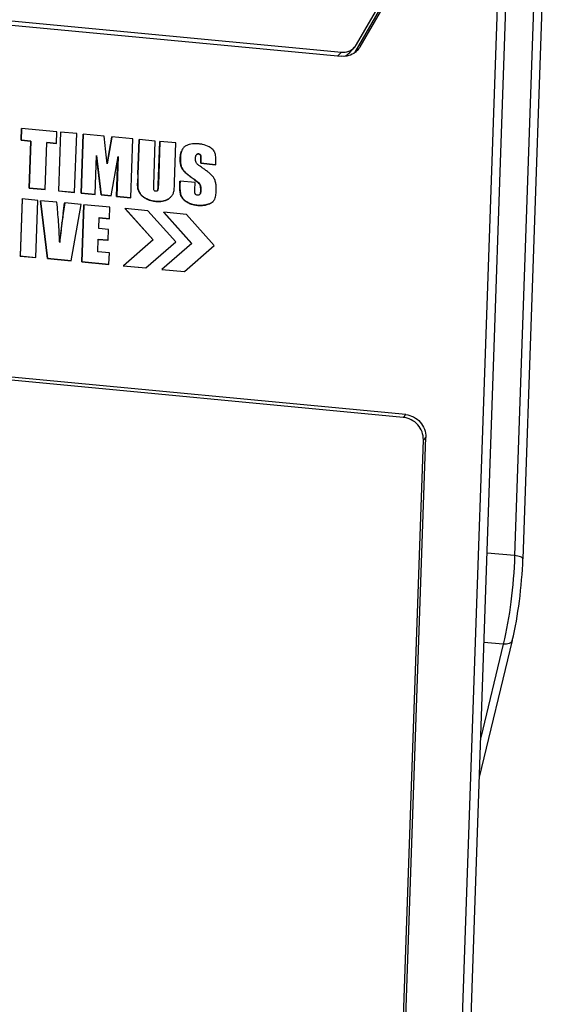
# Model space of a CAD drawing. Header units: millimetres. Extents: x -2787 to 4673, y -54 to 2046.
# Tile 21 of 124: x -1946 to -1921, y 259 to 305. Entities that reach past the tile are written whole.
import ezdxf

# ---------------------------------------------------------------- set-up
doc = ezdxf.new("R2010")
doc.units = ezdxf.units.MM
doc.header["$LTSCALE"] = 81.675
doc.layers.get('0').update_dxf_attribs({"linetype": 'CONTINUOUS'})
doc.layers.add('INTFCLR_3', color=7, linetype='CONTINUOUS')

msp = doc.modelspace()

# ---------------------------------------------------------------- linework, layer by layer
at = {"color": 3}
for p, q in [((-1925.906, 253.529), (-1922.108, 363.376)), ((-1925.521, 253.386), (-1921.723, 363.232)), ((-1921.464, 333.312), (-1923.307, 280.003)), ((-1921.078, 333.169), (-1922.921, 279.86)), ((-1930.697, 303.882), (-1925.112, 313.555)), ((-1930.527, 303.778), (-1924.942, 313.451)), ((-1930.755, 303.526), (-1925.17, 313.199)), ((-1963.556, 306.57), (-1931.405, 303.527)), ((-1963.563, 306.377), (-1931.412, 303.334)), ((-1931.014, 303.508), (-1930.786, 303.76)), ((-1930.784, 303.762), (-1930.697, 303.882)), ((-1931.566, 303.349), (-1931.405, 303.527)), ((-1946.354, 299.962), (-1946.373, 299.412)), ((-1946.35, 299.967), (-1946.369, 299.417)), ((-1946.354, 299.962), (-1946.35, 299.967)), ((-1944.703, 299.811), (-1946.35, 299.967)), ((-1944.722, 299.262), (-1944.703, 299.811)), ((-1944.536, 299.79), (-1944.631, 297.044)), ((-1944.531, 299.795), (-1944.626, 297.049)), ((-1944.536, 299.79), (-1944.531, 299.795)), ((-1943.778, 299.724), (-1944.531, 299.795)), ((-1943.873, 296.978), (-1943.778, 299.724)), ((-1943.48, 299.69), (-1943.575, 296.944)), ((-1943.476, 299.695), (-1943.571, 296.949)), ((-1943.48, 299.69), (-1943.476, 299.695)), ((-1942.501, 299.603), (-1943.476, 299.695)), ((-1942.136, 299.563), (-1942.35, 298.315)), ((-1942.131, 299.568), (-1942.349, 298.302)), ((-1942.136, 299.563), (-1942.131, 299.568)), ((-1941.151, 299.475), (-1942.131, 299.568)), ((-1946.373, 299.412), (-1946.369, 299.417)), ((-1946.373, 299.412), (-1945.928, 299.37)), ((-1946.369, 299.417), (-1945.923, 299.375)), ((-1945.928, 299.37), (-1946.004, 297.174)), ((-1945.923, 299.375), (-1945.999, 297.179)), ((-1945.928, 299.37), (-1945.923, 299.375)), ((-1945.246, 297.108), (-1945.17, 299.304)), ((-1945.17, 299.304), (-1944.722, 299.262)), ((-1945.17, 299.299), (-1944.727, 299.257)), ((-1944.727, 299.257), (-1944.722, 299.262)), ((-1941.246, 296.729), (-1941.151, 299.475)), ((-1940.864, 299.442), (-1940.92, 297.818)), ((-1940.859, 299.447), (-1940.916, 297.818)), ((-1940.864, 299.442), (-1940.859, 299.447)), ((-1940.106, 299.376), (-1940.859, 299.447)), ((-1940.177, 297.317), (-1940.106, 299.376)), ((-1939.894, 299.35), (-1939.964, 297.327)), ((-1939.89, 299.356), (-1939.96, 297.327)), ((-1939.894, 299.35), (-1939.89, 299.356)), ((-1939.136, 299.284), (-1939.89, 299.356)), ((-1939.2, 297.449), (-1939.136, 299.284)), ((-1942.912, 296.887), (-1942.849, 298.698)), ((-1942.85, 298.664), (-1942.639, 296.856)), ((-1942.849, 298.698), (-1942.635, 296.861)), ((-1942.349, 298.302), (-1942.432, 299.011)), ((-1942.168, 296.817), (-1941.841, 298.645)), ((-1941.847, 298.615), (-1941.909, 296.787)), ((-1941.841, 298.645), (-1941.905, 296.792)), ((-1937.995, 298.723), (-1937.99, 298.728)), ((-1938.936, 298.544), (-1938.932, 298.549)), ((-1938.932, 298.549), (-1938.932, 298.544)), ((-1938.932, 298.549), (-1938.932, 298.544)), ((-1937.974, 298.539), (-1937.981, 298.336)), ((-1937.981, 298.336), (-1937.977, 298.341)), ((-1937.981, 298.336), (-1937.282, 298.27)), ((-1937.97, 298.544), (-1937.977, 298.341)), ((-1937.977, 298.341), (-1937.277, 298.275)), ((-1937.974, 298.539), (-1937.97, 298.544)), ((-1937.282, 298.27), (-1937.277, 298.275)), ((-1937.277, 298.275), (-1937.273, 298.383)), ((-1940.92, 297.818), (-1940.916, 297.823)), ((-1940.916, 297.823), (-1940.916, 297.818)), ((-1938.745, 297.944), (-1938.741, 297.949)), ((-1940.923, 297.206), (-1940.919, 297.211)), ((-1939.964, 297.327), (-1939.96, 297.332)), ((-1939.96, 297.332), (-1939.96, 297.327)), ((-1938.949, 297.493), (-1938.956, 297.314)), ((-1938.956, 297.314), (-1938.951, 297.319)), ((-1938.945, 297.498), (-1938.951, 297.314)), ((-1938.951, 297.319), (-1938.951, 297.314)), ((-1938.949, 297.493), (-1938.945, 297.498)), ((-1938.245, 297.432), (-1938.945, 297.498)), ((-1938.382, 297.652), (-1938.377, 297.657)), ((-1938.257, 297.098), (-1938.245, 297.432)), ((-1938.038, 297.37), (-1938.033, 297.375)), ((-1946.004, 297.174), (-1945.999, 297.179)), ((-1946.004, 297.174), (-1945.25, 297.103)), ((-1945.999, 297.179), (-1945.246, 297.108)), ((-1945.25, 297.103), (-1945.246, 297.108)), ((-1944.631, 297.044), (-1944.626, 297.049)), ((-1944.631, 297.044), (-1943.878, 296.973)), ((-1944.626, 297.049), (-1943.873, 296.978)), ((-1943.878, 296.973), (-1943.873, 296.978)), ((-1943.575, 296.944), (-1943.571, 296.949)), ((-1943.575, 296.944), (-1942.917, 296.882)), ((-1943.571, 296.949), (-1942.912, 296.887)), ((-1942.917, 296.882), (-1942.912, 296.887)), ((-1942.639, 296.856), (-1942.635, 296.861)), ((-1942.639, 296.856), (-1942.172, 296.812)), ((-1942.635, 296.861), (-1942.168, 296.817)), ((-1942.172, 296.812), (-1942.168, 296.817)), ((-1941.909, 296.787), (-1941.905, 296.792)), ((-1941.909, 296.787), (-1941.251, 296.724)), ((-1941.905, 296.792), (-1941.246, 296.729)), ((-1939.375, 296.763), (-1939.372, 296.766)), ((-1938.906, 296.831), (-1938.901, 296.836)), ((-1937.979, 297.046), (-1937.975, 297.051)), ((-1937.259, 296.993), (-1937.255, 297.121)), ((-1946.332, 296.664), (-1946.424, 294.003)), ((-1946.327, 296.67), (-1946.419, 294.008)), ((-1946.332, 296.664), (-1946.327, 296.67)), ((-1945.597, 296.6), (-1946.327, 296.67)), ((-1945.689, 293.939), (-1945.597, 296.6)), ((-1945.475, 296.583), (-1945.47, 296.588)), ((-1945.475, 296.583), (-1945.145, 293.882)), ((-1944.7, 296.516), (-1945.47, 296.588)), ((-1945.47, 296.588), (-1945.14, 293.887)), ((-1944.342, 296.476), (-1944.41, 295.986)), ((-1944.338, 296.481), (-1944.406, 295.986)), ((-1944.342, 296.476), (-1944.338, 296.481)), ((-1943.567, 296.408), (-1944.338, 296.481)), ((-1944.031, 293.782), (-1943.567, 296.408)), ((-1943.449, 296.392), (-1943.541, 293.73)), ((-1943.444, 296.397), (-1943.536, 293.735)), ((-1943.449, 296.392), (-1943.444, 296.397)), ((-1942.226, 296.281), (-1943.444, 296.397)), ((-1942.245, 295.749), (-1942.226, 296.281)), ((-1941.251, 296.724), (-1941.246, 296.729)), ((-1940.527, 296.68), (-1940.522, 296.685)), ((-1944.41, 295.986), (-1944.405, 295.991)), ((-1944.405, 295.991), (-1944.406, 295.986)), ((-1941.51, 296.214), (-1941.505, 296.219)), ((-1941.51, 296.214), (-1940.207, 294.751)), ((-1940.445, 296.118), (-1941.505, 296.219)), ((-1941.505, 296.219), (-1940.203, 294.756)), ((-1939.145, 294.659), (-1940.445, 296.118)), ((-1939.709, 296.043), (-1939.705, 296.048)), ((-1939.709, 296.043), (-1938.407, 294.581)), ((-1938.644, 295.948), (-1939.705, 296.048)), ((-1939.705, 296.048), (-1938.402, 294.586)), ((-1937.345, 294.489), (-1938.644, 295.948)), ((-1942.75, 295.29), (-1942.732, 295.795)), ((-1942.733, 295.789), (-1942.249, 295.744)), ((-1942.732, 295.795), (-1942.245, 295.749)), ((-1942.249, 295.744), (-1942.245, 295.749)), ((-1942.294, 295.247), (-1942.75, 295.29)), ((-1942.311, 294.741), (-1942.294, 295.247)), ((-1944.573, 294.636), (-1944.574, 294.661)), ((-1944.573, 294.636), (-1944.574, 294.661)), ((-1942.787, 294.199), (-1942.767, 294.784)), ((-1942.768, 294.779), (-1942.316, 294.736)), ((-1942.767, 294.784), (-1942.311, 294.741)), ((-1942.316, 294.736), (-1942.311, 294.741)), ((-1940.203, 294.756), (-1941.595, 293.551)), ((-1940.541, 293.451), (-1939.145, 294.659)), ((-1938.402, 294.586), (-1939.794, 293.38)), ((-1938.741, 293.281), (-1937.345, 294.489)), ((-1946.424, 294.003), (-1946.419, 294.008)), ((-1946.424, 294.003), (-1945.694, 293.934)), ((-1946.419, 294.008), (-1945.689, 293.939)), ((-1942.251, 294.148), (-1942.787, 294.199)), ((-1942.27, 293.615), (-1942.251, 294.148)), ((-1945.694, 293.934), (-1945.689, 293.939)), ((-1945.145, 293.882), (-1945.14, 293.887)), ((-1945.145, 293.882), (-1944.036, 293.777)), ((-1945.14, 293.887), (-1944.031, 293.782)), ((-1944.036, 293.777), (-1944.031, 293.782)), ((-1943.541, 293.73), (-1943.536, 293.735)), ((-1943.541, 293.73), (-1942.274, 293.61)), ((-1943.536, 293.735), (-1942.27, 293.615)), ((-1942.274, 293.61), (-1942.27, 293.615)), ((-1941.599, 293.546), (-1941.595, 293.551)), ((-1941.599, 293.546), (-1940.546, 293.446)), ((-1941.595, 293.551), (-1940.541, 293.451)), ((-1940.546, 293.446), (-1940.541, 293.451)), ((-1939.799, 293.375), (-1939.794, 293.38)), ((-1939.799, 293.375), (-1938.745, 293.276)), ((-1939.794, 293.38), (-1938.741, 293.281)), ((-1938.745, 293.276), (-1938.741, 293.281)), ((-1928.514, 286.464), (-1951.866, 288.674)), ((-1928.4, 286.59), (-1951.752, 288.8)), ((-1928.4, 286.59), (-1928.514, 286.464)), ((-1928.543, 257.375), (-1927.574, 285.409)), ((-1928.429, 257.501), (-1927.46, 285.535)), ((-1927.46, 285.535), (-1927.574, 285.409)), ((-1923.307, 280.003), (-1924.596, 280.125)), ((-1923.417, 276.034), (-1924.958, 269.655)), ((-1923.842, 275.863), (-1924.894, 271.51)), ((-1923.842, 275.863), (-1924.741, 275.948))]:
    msp.add_line(p, q, dxfattribs=at)
for centre, radius, start, end in [((-1931.301, 304.227), 0.895, 317.9954, 319.3352), ((-1931.295, 304.222), 0.887, 319.3214, 329.9637), ((-1931.298, 304.225), 0.892, 307.7763, 318.0013), ((-1938.475, 298.768), 0.426, 138.7301, 146.7592), ((-1938.459, 298.755), 0.446, 137.9225, 138.7825), ((-1938.528, 298.804), 0.362, 146.8458, 147.8721), ((-1938.086, 298.659), 0.122, 139.4009, 140.9202), ((-1938.087, 298.66), 0.121, 137.8017, 139.4012), ((-1938.065, 298.682), 0.0881, 29.547, 31.453), ((-1939.14, 298.586), 1.171, 357.9486, 0.0361), ((-1940.405, 297.256), 0.515, 184.996, 185.4381), ((-1940.054, 297.097), 0.0683, 308.2997, 313.9244), ((-1940.053, 297.096), 0.0667, 313.9313, 317.9584), ((-1939.785, 297.135), 0.554, 317.1294, 317.4943), ((-1939.784, 297.134), 0.552, 317.4943, 317.8277), ((-1938.519, 296.968), 0.405, 199.1, 199.4394), ((-1938.119, 296.966), 0.128, 317.8363, 324.8243), ((-1938.672, 297.075), 0.698, 357.5766, 358.0222), ((-1937.914, 297.223), 0.847, 289.0753, 289.4472), ((-1937.67, 296.83), 0.383, 313.6459, 317.8077)]:
    msp.add_arc(centre, radius, start, end, dxfattribs=at)
for points, knots in [([(-1931.405, 303.527), (-1931.291, 303.516), (-1931.056, 303.544), (-1930.86, 303.678), (-1930.784, 303.762)], [0, 0, 0, 0, 0.50531, 1, 1, 1, 1]), ([(-1930.752, 303.52), (-1930.843, 303.449), (-1931.057, 303.343), (-1931.295, 303.323), (-1931.412, 303.334)], [0, 0, 0, 0, 0.495053, 1, 1, 1, 1]), ([(-1937.59, 299.106), (-1937.685, 299.157), (-1937.841, 299.208), (-1938.054, 299.242), (-1938.265, 299.257), (-1938.478, 299.236), (-1938.673, 299.157), (-1938.756, 299.092), (-1938.79, 299.054)], [0, 0, 0, 0, 0.255234, 0.381817, 0.507708, 0.755846, 0.878334, 1, 1, 1, 1]), ([(-1937.273, 298.383), (-1937.272, 298.418), (-1937.271, 298.487), (-1937.273, 298.592), (-1937.283, 298.696), (-1937.299, 298.783), (-1937.322, 298.85), (-1937.354, 298.914), (-1937.412, 298.983), (-1937.497, 299.051), (-1937.559, 299.089), (-1937.59, 299.106)], [0, 0, 0, 0, 0.122688, 0.245726, 0.369232, 0.493404, 0.555984, 0.618974, 0.745625, 0.872849, 1, 1, 1, 1]), ([(-1938.835, 298.997), (-1938.857, 298.964), (-1938.888, 298.892), (-1938.924, 298.74), (-1938.934, 298.622), (-1938.936, 298.544)], [0, 0, 0, 0, 0.247011, 0.49799, 1, 1, 1, 1]), ([(-1938.834, 298.996), (-1938.855, 298.964), (-1938.885, 298.893), (-1938.92, 298.742), (-1938.929, 298.626), (-1938.932, 298.549)], [0, 0, 0, 0, 0.247175, 0.498124, 1, 1, 1, 1]), ([(-1938.223, 298.577), (-1938.222, 298.605), (-1938.217, 298.66), (-1938.198, 298.715), (-1938.18, 298.736)], [0, 0, 0, 0, 0.503994, 1, 1, 1, 1]), ([(-1938.176, 298.741), (-1938.164, 298.752), (-1938.135, 298.771), (-1938.083, 298.773), (-1938.032, 298.762), (-1938.004, 298.738), (-1937.995, 298.723)], [0, 0, 0, 0, 0.242916, 0.490763, 0.743438, 1, 1, 1, 1]), ([(-1938.142, 298.767), (-1938.123, 298.776), (-1938.078, 298.78), (-1938.034, 298.768), (-1938.016, 298.755)], [0, 0, 0, 0, 0.493332, 1, 1, 1, 1]), ([(-1937.995, 298.723), (-1937.987, 298.71), (-1937.978, 298.679), (-1937.975, 298.632), (-1937.973, 298.585), (-1937.974, 298.555), (-1937.974, 298.539)], [0, 0, 0, 0, 0.251783, 0.505413, 0.753436, 1, 1, 1, 1]), ([(-1937.978, 298.699), (-1937.974, 298.681), (-1937.97, 298.643), (-1937.969, 298.605), (-1937.969, 298.587)], [0, 0, 0, 0, 0.505683, 1, 1, 1, 1]), ([(-1938.936, 298.544), (-1938.938, 298.49), (-1938.937, 298.383), (-1938.91, 298.224), (-1938.848, 298.072), (-1938.784, 297.982), (-1938.745, 297.944)], [0, 0, 0, 0, 0.246322, 0.495038, 0.746362, 1, 1, 1, 1]), ([(-1938.932, 298.544), (-1938.934, 298.491), (-1938.932, 298.385), (-1938.904, 298.227), (-1938.843, 298.076), (-1938.779, 297.987), (-1938.741, 297.949)], [0, 0, 0, 0, 0.246336, 0.495066, 0.746388, 1, 1, 1, 1]), ([(-1938.191, 298.366), (-1938.208, 298.398), (-1938.224, 298.47), (-1938.225, 298.541), (-1938.223, 298.577)], [0, 0, 0, 0, 0.502585, 1, 1, 1, 1]), ([(-1937.984, 298.178), (-1938.004, 298.191), (-1938.042, 298.217), (-1938.098, 298.261), (-1938.151, 298.307), (-1938.181, 298.345), (-1938.191, 298.366)], [0, 0, 0, 0, 0.248877, 0.498526, 0.751496, 1, 1, 1, 1]), ([(-1937.255, 297.121), (-1937.255, 297.177), (-1937.258, 297.288), (-1937.278, 297.427), (-1937.309, 297.536), (-1937.342, 297.615), (-1937.388, 297.687), (-1937.463, 297.774), (-1937.569, 297.872), (-1937.703, 297.979), (-1937.842, 298.081), (-1937.937, 298.146), (-1937.984, 298.178)], [0, 0, 0, 0, 0.122182, 0.245219, 0.307256, 0.369626, 0.432378, 0.495406, 0.621601, 0.747805, 0.87393, 1, 1, 1, 1]), ([(-1940.92, 297.818), (-1940.924, 297.716), (-1940.927, 297.563), (-1940.93, 297.359), (-1940.928, 297.257), (-1940.923, 297.206)], [0, 0, 0, 0, 0.499273, 0.749387, 1, 1, 1, 1]), ([(-1940.916, 297.818), (-1940.919, 297.717), (-1940.923, 297.565), (-1940.926, 297.363), (-1940.923, 297.262), (-1940.919, 297.211)], [0, 0, 0, 0, 0.499273, 0.749387, 1, 1, 1, 1]), ([(-1938.745, 297.944), (-1938.718, 297.916), (-1938.659, 297.865), (-1938.537, 297.769), (-1938.444, 297.698), (-1938.382, 297.652)], [0, 0, 0, 0, 0.249985, 0.500251, 1, 1, 1, 1]), ([(-1938.741, 297.949), (-1938.713, 297.921), (-1938.655, 297.87), (-1938.533, 297.774), (-1938.44, 297.703), (-1938.377, 297.657)], [0, 0, 0, 0, 0.249985, 0.500251, 1, 1, 1, 1]), ([(-1940.923, 297.206), (-1940.918, 297.15), (-1940.897, 297.066), (-1940.846, 296.964), (-1940.799, 296.891), (-1940.741, 296.826), (-1940.653, 296.751), (-1940.578, 296.706), (-1940.527, 296.68)], [0, 0, 0, 0, 0.246571, 0.371341, 0.49675, 0.622524, 0.748502, 1, 1, 1, 1]), ([(-1940.918, 297.207), (-1940.913, 297.151), (-1940.891, 297.068), (-1940.84, 296.966), (-1940.793, 296.895), (-1940.735, 296.83), (-1940.648, 296.756), (-1940.573, 296.711), (-1940.522, 296.685)], [0, 0, 0, 0, 0.246643, 0.371416, 0.49682, 0.622579, 0.74854, 1, 1, 1, 1]), ([(-1940.083, 297.028), (-1940.097, 297.029), (-1940.126, 297.035), (-1940.16, 297.066), (-1940.172, 297.108), (-1940.176, 297.15), (-1940.179, 297.192), (-1940.179, 297.248), (-1940.178, 297.289), (-1940.177, 297.317)], [0, 0, 0, 0, 0.127384, 0.254205, 0.380004, 0.504797, 0.628877, 0.752732, 1, 1, 1, 1]), ([(-1939.964, 297.327), (-1939.965, 297.306), (-1939.967, 297.262), (-1939.971, 297.197), (-1939.977, 297.143), (-1939.984, 297.1), (-1939.989, 297.079), (-1939.994, 297.069)], [0, 0, 0, 0, 0.251097, 0.501744, 0.751499, 0.876175, 1, 1, 1, 1]), ([(-1939.96, 297.327), (-1939.96, 297.306), (-1939.962, 297.263), (-1939.967, 297.199), (-1939.972, 297.146), (-1939.98, 297.104), (-1939.985, 297.084), (-1939.989, 297.074)], [0, 0, 0, 0, 0.25111, 0.50174, 0.751489, 0.876174, 1, 1, 1, 1]), ([(-1939.236, 297.013), (-1939.221, 297.084), (-1939.211, 297.194), (-1939.204, 297.34), (-1939.201, 297.413), (-1939.2, 297.449)], [0, 0, 0, 0, 0.498732, 0.749514, 1, 1, 1, 1]), ([(-1938.956, 297.314), (-1938.958, 297.233), (-1938.959, 297.111), (-1938.938, 296.949), (-1938.919, 296.869), (-1938.906, 296.831)], [0, 0, 0, 0, 0.497922, 0.74819, 1, 1, 1, 1]), ([(-1938.951, 297.314), (-1938.954, 297.234), (-1938.954, 297.113), (-1938.934, 296.953), (-1938.915, 296.874), (-1938.901, 296.836)], [0, 0, 0, 0, 0.497945, 0.748204, 1, 1, 1, 1]), ([(-1938.382, 297.652), (-1938.352, 297.63), (-1938.292, 297.586), (-1938.204, 297.518), (-1938.117, 297.449), (-1938.062, 297.398), (-1938.038, 297.37)], [0, 0, 0, 0, 0.249623, 0.499449, 0.750217, 1, 1, 1, 1]), ([(-1938.377, 297.657), (-1938.347, 297.635), (-1938.288, 297.591), (-1938.2, 297.523), (-1938.112, 297.454), (-1938.057, 297.403), (-1938.033, 297.375)], [0, 0, 0, 0, 0.249623, 0.499449, 0.750217, 1, 1, 1, 1]), ([(-1938.038, 297.37), (-1938.02, 297.348), (-1938.002, 297.308), (-1937.99, 297.253), (-1937.982, 297.197), (-1937.977, 297.128), (-1937.978, 297.073), (-1937.979, 297.046)], [0, 0, 0, 0, 0.252229, 0.380424, 0.506824, 0.754419, 1, 1, 1, 1]), ([(-1938.006, 297.328), (-1937.996, 297.306), (-1937.985, 297.259), (-1937.973, 297.167), (-1937.973, 297.097), (-1937.975, 297.051)], [0, 0, 0, 0, 0.255824, 0.507522, 1, 1, 1, 1]), ([(-1940.527, 296.68), (-1940.434, 296.632), (-1940.284, 296.583), (-1940.08, 296.553), (-1939.877, 296.542), (-1939.672, 296.569), (-1939.489, 296.656), (-1939.413, 296.721), (-1939.379, 296.758)], [0, 0, 0, 0, 0.255314, 0.381947, 0.507815, 0.755768, 0.878319, 1, 1, 1, 1]), ([(-1940.522, 296.685), (-1940.43, 296.638), (-1940.281, 296.589), (-1940.078, 296.559), (-1939.876, 296.547), (-1939.672, 296.573), (-1939.49, 296.658), (-1939.413, 296.722), (-1939.379, 296.758)], [0, 0, 0, 0, 0.255276, 0.381891, 0.50775, 0.755734, 0.878304, 1, 1, 1, 1]), ([(-1940.012, 297.044), (-1940.021, 297.036), (-1940.045, 297.026), (-1940.071, 297.026), (-1940.083, 297.028)], [0, 0, 0, 0, 0.491102, 1, 1, 1, 1]), ([(-1939.372, 296.766), (-1939.341, 296.801), (-1939.283, 296.877), (-1939.246, 296.967), (-1939.236, 297.013)], [0, 0, 0, 0, 0.499821, 1, 1, 1, 1]), ([(-1938.906, 296.831), (-1938.886, 296.773), (-1938.82, 296.666), (-1938.678, 296.548), (-1938.516, 296.46), (-1938.343, 296.403), (-1938.165, 296.372), (-1937.985, 296.36), (-1937.807, 296.372), (-1937.692, 296.399), (-1937.636, 296.419)], [0, 0, 0, 0, 0.126551, 0.253513, 0.380175, 0.506007, 0.630906, 0.754961, 0.878056, 1, 1, 1, 1]), ([(-1938.9, 296.834), (-1938.88, 296.776), (-1938.814, 296.67), (-1938.673, 296.553), (-1938.512, 296.465), (-1938.34, 296.409), (-1938.163, 296.377), (-1937.984, 296.365), (-1937.807, 296.376), (-1937.692, 296.403), (-1937.637, 296.422)], [0, 0, 0, 0, 0.126575, 0.253518, 0.380164, 0.505983, 0.630874, 0.754928, 0.878023, 1, 1, 1, 1]), ([(-1938.234, 296.897), (-1938.243, 296.912), (-1938.252, 296.946), (-1938.257, 297.013), (-1938.258, 297.064), (-1938.257, 297.098)], [0, 0, 0, 0, 0.251884, 0.505291, 1, 1, 1, 1]), ([(-1938.131, 296.843), (-1938.151, 296.845), (-1938.181, 296.851), (-1938.216, 296.873), (-1938.229, 296.888), (-1938.234, 296.897)], [0, 0, 0, 0, 0.501594, 0.751352, 1, 1, 1, 1]), ([(-1938.046, 296.861), (-1938.058, 296.853), (-1938.086, 296.842), (-1938.116, 296.841), (-1938.131, 296.843)], [0, 0, 0, 0, 0.493503, 1, 1, 1, 1]), ([(-1937.979, 297.046), (-1937.98, 297.017), (-1937.986, 296.959), (-1938.006, 296.902), (-1938.024, 296.88)], [0, 0, 0, 0, 0.503958, 1, 1, 1, 1]), ([(-1937.975, 297.046), (-1937.976, 297.019), (-1937.981, 296.966), (-1937.999, 296.914), (-1938.014, 296.892)], [0, 0, 0, 0, 0.503225, 1, 1, 1, 1]), ([(-1937.386, 296.573), (-1937.374, 296.586), (-1937.351, 296.616), (-1937.316, 296.681), (-1937.288, 296.77), (-1937.268, 296.881), (-1937.262, 296.956), (-1937.259, 296.993)], [0, 0, 0, 0, 0.123621, 0.247459, 0.496564, 0.747571, 1, 1, 1, 1]), ([(-1944.574, 294.661), (-1944.587, 294.97), (-1944.624, 295.589), (-1944.673, 296.207), (-1944.7, 296.516)], [0, 0, 0, 0, 0.499662, 1, 1, 1, 1]), ([(-1937.632, 296.424), (-1937.611, 296.431), (-1937.53, 296.463), (-1937.453, 296.508), (-1937.406, 296.553)], [0, 0, 0, 0, 0.252282, 1, 1, 1, 1]), ([(-1944.41, 295.986), (-1944.426, 295.876), (-1944.486, 295.435), (-1944.538, 294.993), (-1944.574, 294.661)], [0, 0, 0, 0, 0.249819, 1, 1, 1, 1]), ([(-1944.406, 295.986), (-1944.422, 295.874), (-1944.483, 295.425), (-1944.536, 294.974), (-1944.573, 294.636)], [0, 0, 0, 0, 0.249817, 1, 1, 1, 1]), ([(-1927.574, 285.409), (-1927.565, 285.66), (-1927.761, 286.187), (-1928.261, 286.44), (-1928.514, 286.464)], [0, 0, 0, 0, 0.497652, 1, 1, 1, 1]), ([(-1928.4, 286.59), (-1928.147, 286.566), (-1927.647, 286.313), (-1927.451, 285.786), (-1927.46, 285.535)], [0, 0, 0, 0, 0.502348, 1, 1, 1, 1]), ([(-1923.307, 280.003), (-1923.332, 279.283), (-1923.448, 277.893), (-1923.684, 276.517), (-1923.842, 275.863)], [0, 0, 0, 0, 0.517084, 1, 1, 1, 1]), ([(-1923.417, 276.034), (-1923.27, 276.639), (-1923.052, 277.911), (-1922.944, 279.196), (-1922.921, 279.86)], [0, 0, 0, 0, 0.483851, 1, 1, 1, 1]), ([(-1922.921, 279.86), (-1922.921, 279.877), (-1922.956, 279.919), (-1923.086, 279.972), (-1923.212, 279.994), (-1923.307, 280.003)], [0, 0, 0, 0, 0.122549, 0.333841, 1, 1, 1, 1]), ([(-1923.417, 276.034), (-1923.432, 275.97), (-1923.537, 275.889), (-1923.694, 275.859), (-1923.791, 275.858), (-1923.842, 275.863)], [0, 0, 0, 0, 0.406583, 0.68363, 1, 1, 1, 1])]:
    msp.add_open_spline(points, degree=3, knots=knots, dxfattribs=at)
for points in [[(-1931.251, 303.336), (-1931.161, 303.377), (-1931.078, 303.437), (-1931.013, 303.51)], [(-1942.432, 299.011), (-1942.452, 299.208), (-1942.474, 299.406), (-1942.501, 299.603)], [(-1938.176, 298.741), (-1938.167, 298.752), (-1938.155, 298.761), (-1938.142, 298.767)], [(-1938.016, 298.755), (-1938.006, 298.748), (-1937.997, 298.739), (-1937.99, 298.728)], [(-1937.989, 298.726), (-1937.984, 298.717), (-1937.981, 298.708), (-1937.978, 298.699)], [(-1938.033, 297.375), (-1938.022, 297.361), (-1938.013, 297.344), (-1938.006, 297.328)], [(-1939.989, 297.074), (-1939.993, 297.066), (-1939.997, 297.058), (-1940.003, 297.051)], [(-1938.024, 296.88), (-1938.031, 296.873), (-1938.038, 296.866), (-1938.046, 296.861)]]:
    msp.add_open_spline(points, degree=3, dxfattribs=at)
at = {"layer": 'INTFCLR_3', "color": 251, "true_color": 0x5b5b5b}
for p, q in [((-1946.373, 299.412), (-1946.354, 299.962)), ((-1944.536, 299.79), (-1944.631, 297.044)), ((-1943.575, 296.944), (-1943.48, 299.69)), ((-1942.35, 298.315), (-1942.136, 299.563)), ((-1945.928, 299.37), (-1946.373, 299.412)), ((-1946.004, 297.174), (-1945.928, 299.37)), ((-1944.727, 299.257), (-1945.17, 299.299)), ((-1940.92, 297.818), (-1940.864, 299.442)), ((-1939.964, 297.327), (-1939.894, 299.35)), ((-1942.639, 296.856), (-1942.85, 298.664)), ((-1941.909, 296.787), (-1941.847, 298.615)), ((-1937.981, 298.336), (-1937.974, 298.539)), ((-1937.282, 298.27), (-1937.981, 298.336)), ((-1940.926, 297.599), (-1940.926, 297.608)), ((-1938.956, 297.314), (-1938.949, 297.493)), ((-1945.25, 297.103), (-1946.004, 297.174)), ((-1944.631, 297.044), (-1943.878, 296.973)), ((-1942.917, 296.882), (-1943.575, 296.944)), ((-1942.172, 296.812), (-1942.639, 296.856)), ((-1941.251, 296.724), (-1941.909, 296.787)), ((-1939.984, 297.1), (-1939.982, 297.112)), ((-1946.332, 296.664), (-1946.424, 294.003)), ((-1945.145, 293.882), (-1945.475, 296.583)), ((-1944.41, 295.986), (-1944.342, 296.476)), ((-1943.541, 293.73), (-1943.449, 296.392)), ((-1941.506, 296.213), (-1941.51, 296.214)), ((-1941.51, 296.214), (-1940.207, 294.751)), ((-1939.705, 296.043), (-1939.709, 296.043)), ((-1939.709, 296.043), (-1938.407, 294.581)), ((-1944.471, 295.534), (-1944.468, 295.561)), ((-1942.249, 295.744), (-1942.733, 295.789)), ((-1944.527, 295.079), (-1944.523, 295.107)), ((-1942.316, 294.736), (-1942.768, 294.779)), ((-1946.424, 294.003), (-1945.694, 293.934)), ((-1944.036, 293.777), (-1945.145, 293.882)), ((-1942.274, 293.61), (-1943.541, 293.73)), ((-1941.599, 293.546), (-1940.546, 293.446)), ((-1939.799, 293.375), (-1938.745, 293.276))]:
    msp.add_line(p, q, dxfattribs=at)
for centre, radius, start, end in [((-1938.682, 298.588), 0.709, 2.7263, 5.7355), ((-1938.83, 298.581), 0.857, 0.0728, 2.7399), ((-1939.141, 298.581), 1.168, 357.9464, 0.0539), ((-1924.151, 297.236), 16.779, 178.0121, 178.728), ((-1932.917, 305.061), 9.206, 232.5611, 233.5883), ((-1927.336, 297.298), 13.594, 178.7321, 179.57), ((-1941.93, 297.363), 1.966, 355.5237, 357.2117), ((-1943.868, 297.457), 3.906, 357.2151, 358.0923), ((-1942.203, 292.431), 6.47, 52.3745, 53.8044), ((-1938.21, 297.003), 0.225, 339.7217, 341.5184), ((-1912.145, 291.397), 32.59, 171.905, 172.66), ((-1903.083, 290.233), 41.726, 172.7016, 173.2919), ((-1891.813, 288.901), 53.074, 173.3159, 173.7693)]:
    msp.add_arc(centre, radius, start, end, dxfattribs=at)
for points in [[(-1938.936, 298.544), (-1938.935, 298.588), (-1938.932, 298.633), (-1938.928, 298.678)], [(-1938.928, 298.678), (-1938.923, 298.719), (-1938.917, 298.759), (-1938.909, 298.8)], [(-1937.995, 298.723), (-1938.001, 298.734), (-1938.01, 298.743), (-1938.021, 298.75)], [(-1937.983, 298.694), (-1937.985, 298.704), (-1937.989, 298.714), (-1937.995, 298.723)], [(-1937.977, 298.659), (-1937.978, 298.671), (-1937.98, 298.683), (-1937.983, 298.694)], [(-1938.93, 298.353), (-1938.937, 298.417), (-1938.939, 298.48), (-1938.936, 298.544)], [(-1938.636, 297.847), (-1938.674, 297.878), (-1938.711, 297.909), (-1938.745, 297.944)], [(-1940.923, 297.206), (-1940.929, 297.271), (-1940.93, 297.335), (-1940.929, 297.4)], [(-1940.899, 297.087), (-1940.912, 297.126), (-1940.92, 297.166), (-1940.923, 297.206)], [(-1938.956, 297.136), (-1938.958, 297.196), (-1938.958, 297.255), (-1938.956, 297.314)], [(-1938.038, 297.37), (-1938.067, 297.404), (-1938.101, 297.434), (-1938.136, 297.463)], [(-1938.01, 297.323), (-1938.017, 297.34), (-1938.026, 297.355), (-1938.038, 297.37)], [(-1937.993, 297.263), (-1937.997, 297.284), (-1938.002, 297.304), (-1938.01, 297.323)], [(-1940.527, 296.68), (-1940.574, 296.704), (-1940.619, 296.731), (-1940.662, 296.762)], [(-1939.994, 297.069), (-1939.989, 297.079), (-1939.987, 297.089), (-1939.984, 297.1)], [(-1939.982, 297.112), (-1939.979, 297.127), (-1939.977, 297.143), (-1939.975, 297.158)], [(-1938.941, 296.975), (-1938.949, 297.028), (-1938.954, 297.082), (-1938.956, 297.136)], [(-1938.852, 296.725), (-1938.875, 296.758), (-1938.893, 296.794), (-1938.906, 296.831)], [(-1937.985, 296.985), (-1937.981, 297.005), (-1937.98, 297.026), (-1937.979, 297.046)], [(-1937.978, 297.125), (-1937.979, 297.149), (-1937.98, 297.173), (-1937.983, 297.197)], [(-1937.979, 297.046), (-1937.978, 297.072), (-1937.978, 297.098), (-1937.978, 297.125)], [(-1937.636, 296.419), (-1937.704, 296.395), (-1937.775, 296.38), (-1937.848, 296.371)], [(-1937.51, 296.475), (-1937.55, 296.453), (-1937.593, 296.434), (-1937.636, 296.419)]]:
    msp.add_open_spline(points, degree=3, dxfattribs=at)
for points, knots in [([(-1938.909, 298.8), (-1938.908, 298.805), (-1938.9, 298.841), (-1938.89, 298.877), (-1938.879, 298.907)], [0, 0, 0, 0, 0.136372, 1, 1, 1, 1]), ([(-1938.129, 298.768), (-1938.134, 298.767), (-1938.14, 298.765), (-1938.146, 298.762), (-1938.147, 298.762)], [0, 0, 0, 0, 0.78729, 1, 1, 1, 1]), ([(-1938.105, 298.771), (-1938.108, 298.771), (-1938.116, 298.77), (-1938.125, 298.769), (-1938.129, 298.768)], [0, 0, 0, 0, 0.416883, 1, 1, 1, 1]), ([(-1938.059, 298.767), (-1938.067, 298.769), (-1938.082, 298.771), (-1938.097, 298.772), (-1938.105, 298.771)], [0, 0, 0, 0, 0.527862, 1, 1, 1, 1]), ([(-1938.021, 298.75), (-1938.023, 298.752), (-1938.034, 298.759), (-1938.047, 298.764), (-1938.057, 298.766), (-1938.059, 298.767)], [0, 0, 0, 0, 0.249964, 0.875762, 1, 1, 1, 1]), ([(-1938.892, 298.187), (-1938.909, 298.238), (-1938.922, 298.294), (-1938.929, 298.35), (-1938.93, 298.353)], [0, 0, 0, 0, 0.937869, 1, 1, 1, 1]), ([(-1938.827, 298.05), (-1938.852, 298.091), (-1938.874, 298.137), (-1938.891, 298.184), (-1938.892, 298.187)], [0, 0, 0, 0, 0.940683, 1, 1, 1, 1]), ([(-1938.745, 297.944), (-1938.776, 297.974), (-1938.803, 298.01), (-1938.827, 298.049), (-1938.827, 298.05)], [0, 0, 0, 0, 0.971517, 1, 1, 1, 1]), ([(-1938.514, 297.751), (-1938.546, 297.776), (-1938.587, 297.808), (-1938.627, 297.84), (-1938.636, 297.847)], [0, 0, 0, 0, 0.787062, 1, 1, 1, 1]), ([(-1939.975, 297.158), (-1939.975, 297.159), (-1939.973, 297.176), (-1939.972, 297.193), (-1939.97, 297.21)], [0, 0, 0, 0, 0.034569, 1, 1, 1, 1]), ([(-1938.136, 297.463), (-1938.144, 297.469), (-1938.182, 297.5), (-1938.221, 297.531), (-1938.253, 297.555)], [0, 0, 0, 0, 0.191259, 1, 1, 1, 1]), ([(-1937.983, 297.197), (-1937.984, 297.214), (-1937.987, 297.236), (-1937.992, 297.258), (-1937.993, 297.263)], [0, 0, 0, 0, 0.773069, 1, 1, 1, 1]), ([(-1940.845, 296.966), (-1940.85, 296.974), (-1940.867, 297.005), (-1940.885, 297.045), (-1940.896, 297.078), (-1940.899, 297.087)], [0, 0, 0, 0, 0.208903, 0.796116, 1, 1, 1, 1]), ([(-1940.767, 296.857), (-1940.785, 296.877), (-1940.813, 296.912), (-1940.836, 296.95), (-1940.845, 296.966)], [0, 0, 0, 0, 0.597046, 1, 1, 1, 1]), ([(-1940.662, 296.762), (-1940.674, 296.771), (-1940.71, 296.799), (-1940.744, 296.831), (-1940.766, 296.855), (-1940.767, 296.857)], [0, 0, 0, 0, 0.314919, 0.959493, 1, 1, 1, 1]), ([(-1938.906, 296.831), (-1938.917, 296.862), (-1938.929, 296.91), (-1938.938, 296.959), (-1938.941, 296.975)], [0, 0, 0, 0, 0.666379, 1, 1, 1, 1]), ([(-1937.997, 296.931), (-1937.995, 296.938), (-1937.99, 296.955), (-1937.986, 296.974), (-1937.985, 296.985)], [0, 0, 0, 0, 0.350057, 1, 1, 1, 1]), ([(-1940.309, 296.597), (-1940.311, 296.597), (-1940.386, 296.618), (-1940.459, 296.645), (-1940.527, 296.68)], [0, 0, 0, 0, 0.029231, 1, 1, 1, 1]), ([(-1940.063, 296.554), (-1940.066, 296.554), (-1940.111, 296.558), (-1940.193, 296.569), (-1940.272, 296.587), (-1940.309, 296.597)], [0, 0, 0, 0, 0.034983, 0.54462, 1, 1, 1, 1]), ([(-1939.839, 296.552), (-1939.844, 296.552), (-1939.883, 296.549), (-1939.957, 296.547), (-1940.028, 296.551), (-1940.063, 296.554)], [0, 0, 0, 0, 0.056289, 0.531786, 1, 1, 1, 1]), ([(-1939.648, 296.59), (-1939.653, 296.588), (-1939.715, 296.569), (-1939.779, 296.558), (-1939.839, 296.552)], [0, 0, 0, 0, 0.076942, 1, 1, 1, 1]), ([(-1939.495, 296.66), (-1939.498, 296.659), (-1939.545, 296.629), (-1939.597, 296.606), (-1939.648, 296.59)], [0, 0, 0, 0, 0.059088, 1, 1, 1, 1]), ([(-1938.763, 296.622), (-1938.779, 296.637), (-1938.811, 296.669), (-1938.839, 296.705), (-1938.852, 296.725)], [0, 0, 0, 0, 0.471488, 1, 1, 1, 1]), ([(-1938.64, 296.531), (-1938.672, 296.55), (-1938.714, 296.58), (-1938.752, 296.613), (-1938.763, 296.622)], [0, 0, 0, 0, 0.728, 1, 1, 1, 1]), ([(-1938.486, 296.453), (-1938.499, 296.459), (-1938.55, 296.48), (-1938.601, 296.507), (-1938.638, 296.53), (-1938.64, 296.531)], [0, 0, 0, 0, 0.245132, 0.969123, 1, 1, 1, 1]), ([(-1938.3, 296.397), (-1938.334, 296.405), (-1938.397, 296.421), (-1938.458, 296.442), (-1938.486, 296.453)], [0, 0, 0, 0, 0.546626, 1, 1, 1, 1]), ([(-1938.085, 296.367), (-1938.098, 296.368), (-1938.135, 296.371), (-1938.196, 296.378), (-1938.255, 296.388), (-1938.289, 296.395), (-1938.3, 296.397)], [0, 0, 0, 0, 0.175443, 0.520535, 0.853526, 1, 1, 1, 1]), ([(-1937.848, 296.371), (-1937.853, 296.371), (-1937.9, 296.366), (-1937.979, 296.362), (-1938.053, 296.365), (-1938.085, 296.367)], [0, 0, 0, 0, 0.067305, 0.597403, 1, 1, 1, 1])]:
    msp.add_open_spline(points, degree=3, knots=knots, dxfattribs=at)

doc.saveas('drawing.dxf')
